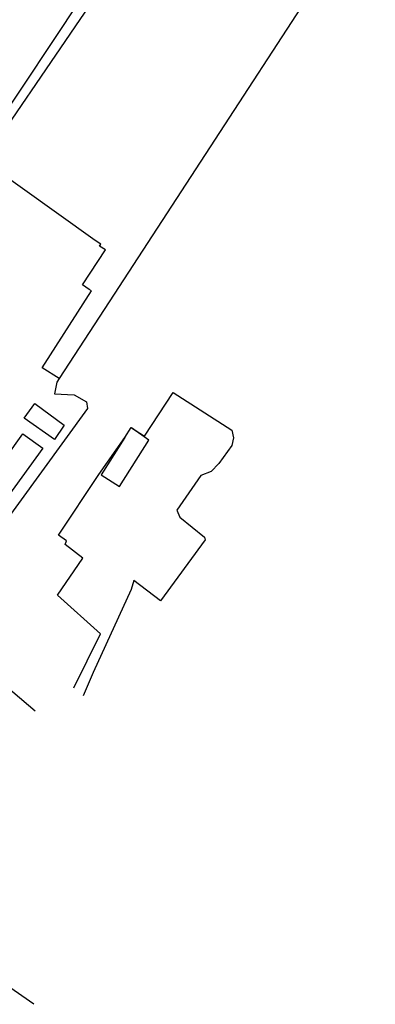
# Model space of a CAD drawing. Extents: x 165936 to 168762, y 445225 to 450407.
# Tile 11 of 69: x 166434 to 166577, y 445225 to 445622. Entities that reach past the tile are written whole.
import ezdxf

# ---------------------------------------------------------------- set-up
doc = ezdxf.new("R2010")
doc.units = 0
doc.header["$LTSCALE"] = 4
for name, color, linetype in [('G_BTD', 3, 'CONTINUOUS'), ('G_OTD', 32, 'CONTINUOUS'), ('G_WGD', 7, 'CONTINUOUS')]:
    doc.layers.add(name, color=color, linetype=linetype)

msp = doc.modelspace()

# ---------------------------------------------------------------- linework, layer by layer
at = {"layer": 'G_BTD', "linetype": 'Continuous', "transparency": 33554687}
for points in [[(166423.748, 445577.691), (166458.675, 445630.113), (166530.749, 445736.83), (166486.021, 445767.661)], [(166591.737, 445694.863), (166587.862, 445697.462), (166534.767, 445734.06), (166426.689, 445575.625)], [(166591.737, 445694.863), (166469.919, 445507.984), (166449.817, 445477.145)], [(166476.194, 445453.376), (166478.739, 445457.387), (166478.92, 445457.261)], [(166439.556, 445225.262), (166286.82, 445331.369), (166222.844, 445254.79)]]:
    msp.add_lwpolyline(points, dxfattribs=at)
at = {"layer": 'G_OTD', "linetype": 'Continuous', "transparency": 33554687}
for points in [[(166449.817, 445477.145), (166442.898, 445481.52), (166462.823, 445512.454), (166461.913, 445513.027), (166459.213, 445514.826), (166468.441, 445528.888), (166466.014, 445530.369), (166466.548, 445531.233), (166464.332, 445532.752), (166419.282, 445564.767), (166426.689, 445575.625)], [(166449.817, 445477.145), (166448.865, 445475.685), (166447.856, 445471.016), (166455.808, 445470.582), (166460.84, 445467.829), (166461.165, 445465.127), (166423.951, 445414.093), (166410.466, 445394.604)], [(166478.92, 445457.261), (166478.984, 445457.352), (166484.144, 445453.912), (166495.756, 445471.559), (166519.394, 445456.416), (166520.029, 445453.32), (166519.394, 445450.145), (166514.076, 445442.922), (166510.981, 445439.668), (166506.84, 445438.125), (166497.227, 445424.138), (166498.328, 445421.346), (166508.273, 445413.306), (166508.581, 445412.173), (166490.605, 445387.606), (166479.828, 445395.817), (166478.72, 445392.242), (166463.532, 445358.828), (166459.414, 445349.434)], [(166435.697, 445461.186), (166439.958, 445467.151), (166451.822, 445458.38), (166447.849, 445452.647), (166435.697, 445461.186)], [(166476.194, 445453.376), (166466.71, 445438.426), (166474.096, 445433.742), (166485.931, 445452.402), (166478.92, 445457.261)], [(166429.152, 445429.727), (166420.996, 445435.272), (166435.199, 445454.846), (166443.232, 445449.079), (166429.152, 445429.727)], [(166455.626, 445352.622), (166466.396, 445374.42), (166449.077, 445389.933), (166459.331, 445404.821), (166452.129, 445410.388), (166452.791, 445411.844), (166449.483, 445414.093), (166465.746, 445438.484), (166476.194, 445453.376)]]:
    msp.add_lwpolyline(points, dxfattribs=at)
at = {"layer": 'G_WGD', "linetype": 'Continuous', "transparency": 33554687}
msp.add_lwpolyline([(166383.304, 445391.511), (166440.063, 445343.434)], dxfattribs=at)

doc.saveas('drawing.dxf')
